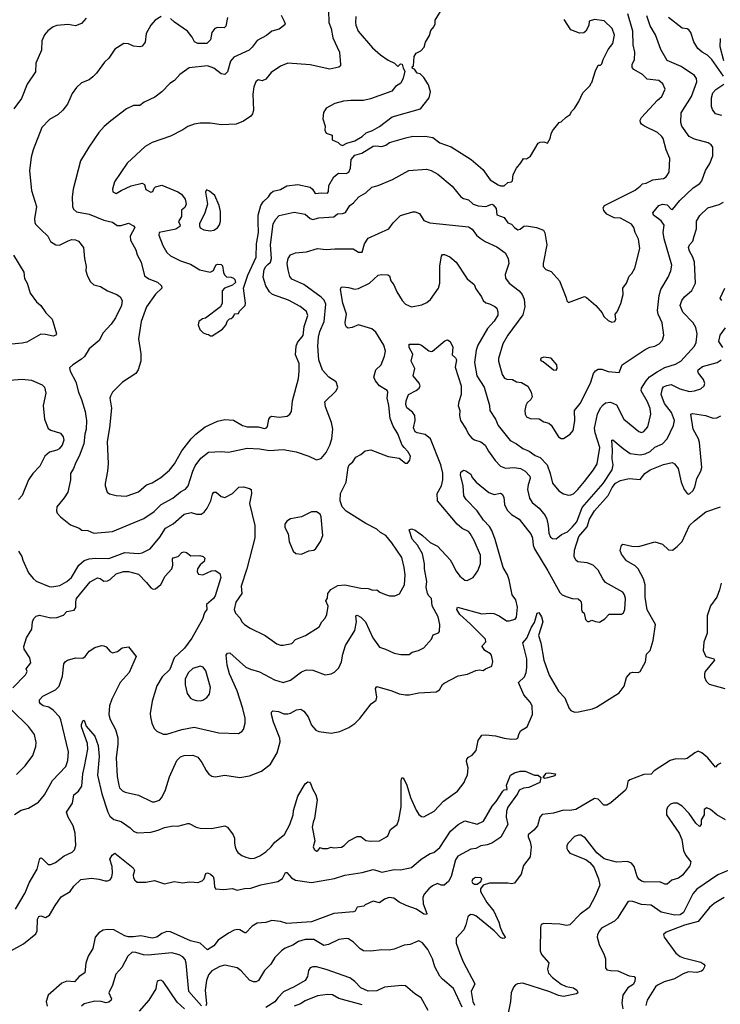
# Model space of a CAD drawing. Extents: x 1771496 to 1971148, y 471553 to 643630.
# Tile 37 of 256: x 1821364 to 1827034, y 522031 to 529998. Entities that reach past the tile are written whole.
import ezdxf

# ---------------------------------------------------------------- set-up
doc = ezdxf.new("R2010")
doc.units = 0

msp = doc.modelspace()

# ---------------------------------------------------------------- linework, layer by layer
at = {"layer": '0CON10XD'}
for points in [[(1821901.2, 530008.8), (1821864, 529966), (1821815, 529947.5), (1821755, 529957.3), (1821665, 529951.4), (1821635, 529940.8), (1821591.7, 529908.3), (1821565.8, 529875), (1821543.2, 529826.8), (1821539.7, 529750.3), (1821495.8, 529645), (1821492.5, 529575), (1821425.7, 529475), (1821379.6, 529360.4), (1821316.5, 529275)], [(1822507.7, 530022.3), (1822460, 529995), (1822425, 529953.3), (1822388.6, 529885), (1822378.9, 529815), (1822355, 529782.5), (1822337, 529777), (1822285, 529784.3), (1822245, 529801.2), (1822206.4, 529803.6), (1822135, 529758.8), (1822086.2, 529685), (1822051.2, 529655), (1821985.6, 529564.4), (1821956.7, 529535), (1821925, 529511.2), (1821865, 529486.2), (1821825, 529450), (1821788.8, 529401.2), (1821751.2, 529315), (1821713.8, 529265), (1821675, 529231.2), (1821605, 529188.8), (1821542, 529125), (1821472, 528945), (1821458, 528885), (1821444, 528775), (1821458.8, 528615), (1821499.2, 528485), (1821484.3, 528385), (1821485.8, 528355.8), (1821492.1, 528342.1), (1821535, 528300), (1821592.5, 528245), (1821613.9, 528203.9), (1821656.6, 528176.6), (1821686.4, 528173.6), (1821755, 528209.4), (1821785, 528218.6), (1821815, 528217.5), (1821841.2, 528205), (1821881.2, 528155), (1821888.8, 528065), (1821901.7, 528001.7), (1821900, 527965), (1821912.3, 527922.3), (1821936.2, 527876.2), (1821965, 527853.3), (1822017.7, 527837.7), (1822074.1, 527804.1), (1822150, 527775), (1822176.7, 527755), (1822192, 527725), (1822188.6, 527685), (1822140.6, 527585), (1822105.3, 527534.7), (1822039.2, 527465), (1822006.8, 527403.2), (1821926.2, 527335), (1821887.9, 527272.1), (1821865, 527250), (1821794.2, 527205.8), (1821768.3, 527181.7), (1821772, 527155), (1821817.6, 527067.6), (1821838.6, 526985), (1821864.3, 526925), (1821895, 526827.5), (1821905.5, 526755), (1821902.5, 526685), (1821891.5, 526645), (1821882.7, 526565), (1821845.3, 526464.7), (1821817.1, 526415), (1821799.2, 526365), (1821774.2, 526325), (1821774.1, 526274.1), (1821754.4, 526175), (1821725, 526128), (1821665.7, 526055), (1821661.4, 526025), (1821668, 526005), (1821695, 525974), (1821775, 525910), (1821844.3, 525884.3), (1821867.7, 525867.7), (1821915, 525863.8), (1821965, 525842.5), (1822115, 525855.7), (1822368.8, 525961.2), (1822451.7, 526018.3), (1822510, 526075), (1822603.1, 526126.9), (1822665, 526178.1), (1822705, 526199.2), (1822726.4, 526225), (1822764.6, 526345), (1822785, 526387.1), (1822830.2, 526449.8), (1822891.7, 526498.3), (1822994.3, 526504.3), (1823055, 526497.1), (1823205, 526531.4), (1823305, 526524.3), (1823385, 526511.1), (1823495, 526519.5), (1823601.3, 526501.3), (1823705, 526465.6), (1823765, 526436.2), (1823805, 526446.2), (1823844.6, 526495.4), (1823874.4, 526555.6), (1823890, 526605), (1823898.1, 526685), (1823888.3, 526738.3), (1823838, 526865), (1823833.3, 526905), (1823925.9, 526994.1), (1823938, 527025), (1823926.4, 527066.4), (1823865.5, 527105.5), (1823815, 527161.2), (1823785.5, 527245), (1823776.4, 527356.4), (1823780.8, 527429.2), (1823792.7, 527475), (1823828.2, 527555), (1823840.9, 527695), (1823829.3, 527729.3), (1823805, 527753.1), (1823664.2, 527855), (1823565, 527898), (1823550, 527920), (1823535.6, 527974.4), (1823529.5, 528025), (1823537.5, 528065), (1823556.7, 528095), (1823595, 528110), (1823685, 528118.1), (1823775, 528145.6), (1823845, 528136.9), (1823915, 528144.3), (1824062.7, 528142.7), (1824105, 528116.2), (1824135, 528116.7), (1824155.7, 528185), (1824185, 528229.2), (1824350, 528305), (1824385.7, 528354.3), (1824445, 528413.8), (1824545, 528442), (1824565, 528442), (1824599.1, 528429.1), (1824635, 528373.3), (1824684.3, 528354.3), (1824995, 528321.4), (1825025, 528302.5), (1825060.8, 528255), (1825089.3, 528229.3), (1825132.1, 528202.1), (1825225, 528160), (1825291.7, 528111.7), (1825315.8, 528065), (1825322.5, 528025), (1825292.9, 527935), (1825296, 527905), (1825324.2, 527865), (1825405.6, 527805), (1825431.1, 527775), (1825446.2, 527736.2), (1825451.8, 527675), (1825435, 527608.8), (1825313.3, 527445), (1825273.3, 527375), (1825240, 527255), (1825239.4, 527235), (1825267.8, 527127.8), (1825287.6, 527097.6), (1825305, 527088.5), (1825352.5, 527085), (1825385, 527068.1), (1825425, 527061.9), (1825475, 527033.3), (1825504.2, 526985), (1825510, 526945), (1825499.2, 526925), (1825471.5, 526898.5), (1825459.4, 526875), (1825452.9, 526835), (1825454.3, 526805), (1825465.6, 526785.6), (1825495, 526771.4), (1825566.9, 526766.9), (1825605, 526744), (1825645, 526734.2), (1825666.3, 526716.3), (1825723.4, 526623.4), (1825745, 526608.8), (1825765, 526610), (1825820, 526645), (1825842.5, 526675), (1825857, 526753), (1825854.4, 526835), (1825898.9, 526891.1), (1825927.3, 526942.7), (1825986.4, 527065), (1826007.8, 527135), (1826025, 527157.5), (1826045, 527169.2), (1826075, 527168.9), (1826125, 527150.5), (1826215, 527142), (1826240, 527205), (1826425, 527330), (1826462.6, 527347.4), (1826505, 527357.1), (1826538, 527375), (1826566, 527405), (1826575.7, 527445), (1826562.5, 527545), (1826531.4, 527615), (1826525.6, 527645), (1826538.5, 527765), (1826553.1, 527815), (1826612.5, 527915), (1826634.3, 527965), (1826641.7, 528011.7), (1826580.4, 528225), (1826572.1, 528275), (1826578.5, 528335), (1826555, 528369.6), (1826494.4, 528415), (1826488.1, 528435), (1826536.7, 528495), (1826565, 528506.2), (1826605, 528498.8), (1826635, 528464), (1826647.6, 528462.4), (1826705.4, 528534.6), (1826815, 528638.1), (1826867, 528673), (1826884.4, 528695), (1826913.8, 528776.2), (1826948.8, 528835), (1826972.5, 528895), (1826972, 528965), (1826960, 528985), (1826935, 529000.8), (1826825, 529029.6), (1826781.2, 529051.2), (1826722.5, 529135), (1826714.4, 529165), (1826717.1, 529245), (1826799.6, 529375), (1826844.5, 529495), (1826842.2, 529522.2), (1826824, 529545), (1826717.9, 529617.9), (1826605, 529666.2), (1826552.9, 529755), (1826510.5, 529875), (1826466.6, 529946.6), (1826440, 530030)], [(1823480, 530035), (1823503.8, 529985), (1823512.5, 529965), (1823510, 529955), (1823465, 529920), (1823405, 529905.8), (1823360.7, 529869.3), (1823285, 529830), (1823245, 529774), (1823219.8, 529750.2), (1823096.1, 529693.9), (1823069.4, 529660.6), (1823045, 529576.7), (1823025, 529553.8), (1822995, 529560.6), (1822935, 529605.6), (1822885, 529624.3), (1822735, 529608), (1822660, 529555), (1822616.7, 529505), (1822578.3, 529481.7), (1822515, 529413.8), (1822458.7, 529371.3), (1822370.7, 529329.3), (1822335, 529304), (1822285, 529302), (1822227.5, 529275), (1822101.9, 529178.1), (1822047.3, 529132.7), (1822003.8, 529085), (1821923, 528967), (1821856.2, 528855), (1821797.1, 528625), (1821788.6, 528565), (1821791.1, 528485), (1821799.2, 528465), (1821823, 528443), (1821925, 528423.1), (1822045, 528374.5), (1822115, 528359.2), (1822152.6, 528332.6), (1822185, 528332.5), (1822245, 528352), (1822285, 528330), (1822296, 528315), (1822258.5, 528245), (1822259.4, 528215), (1822304, 528135), (1822315.8, 528095), (1822346.2, 528036.2), (1822374.2, 527925), (1822408.3, 527901.7), (1822478, 527875), (1822512, 527845), (1822514.2, 527825), (1822462.2, 527777.8), (1822390, 527675), (1822348.2, 527555), (1822325.7, 527415), (1822344.3, 527295), (1822345.6, 527235), (1822322.5, 527165), (1822305, 527136.2), (1822195.6, 527064.4), (1822115.8, 526985), (1822097.6, 526952.4), (1822094.4, 526935), (1822107.3, 526855), (1822090.5, 526695), (1822071.5, 526585), (1822079.4, 526405), (1822074.5, 526345.5), (1822055.8, 526245.8), (1822056.2, 526225), (1822072, 526175), (1822090.3, 526160.3), (1822145, 526147.1), (1822226.3, 526143.7), (1822325, 526177.1), (1822390.6, 526235), (1822435, 526251.3), (1822506, 526294), (1822575, 526352.9), (1822615.6, 526405), (1822675, 526509.2), (1822750.9, 526605), (1822788.5, 526645), (1822865, 526702.2), (1822965, 526748.9), (1823025, 526763.3), (1823095, 526756.7), (1823167.5, 526715), (1823205, 526704), (1823295, 526702.4), (1823345, 526690.3), (1823361.4, 526695), (1823369.6, 526705), (1823380.2, 526765), (1823392.7, 526785), (1823405, 526789.2), (1823465, 526782), (1823529.3, 526790.7), (1823550, 526805), (1823562.3, 526827.7), (1823571.4, 526915), (1823619.4, 527095), (1823626.7, 527155), (1823625.5, 527215), (1823595.4, 527285.4), (1823600.5, 527355), (1823613.3, 527385), (1823656.9, 527443.1), (1823666.2, 527515), (1823696.9, 527605), (1823686.1, 527636.1), (1823635, 527678), (1823538.3, 527728.3), (1823410, 527775), (1823385.6, 527795), (1823356.5, 527845), (1823334.5, 527915), (1823341.5, 527975), (1823355, 528001.1), (1823372.6, 528017.4), (1823393, 528037), (1823402.9, 528065), (1823392.5, 528175), (1823414.5, 528345), (1823435.5, 528384.5), (1823465, 528414.2), (1823585, 528440.8), (1823675, 528424.4), (1823715, 528388.1), (1823735, 528380.6), (1823785, 528394.2), (1823905, 528401.2), (1823935, 528427.5), (1823975, 528428.1), (1824001.3, 528438.7), (1824035, 528493.8), (1824066.2, 528515), (1824108.8, 528565), (1824164.5, 528595.5), (1824215, 528642.9), (1824264.5, 528655.5), (1824380, 528705), (1824513.7, 528776.3), (1824657, 528787)], [(1823863.2, 530073.2), (1823865.9, 529974.1), (1823885.6, 529925), (1823899.4, 529849.4), (1823951.1, 529735), (1823961.4, 529635), (1823960, 529625), (1823945.5, 529614.5), (1823875, 529597.3), (1823715, 529633.1), (1823535, 529646), (1823475, 529622), (1823400.3, 529569.7), (1823355, 529516), (1823325, 529503.3), (1823295, 529510), (1823274.1, 529495.9), (1823260, 529455), (1823250.8, 529395), (1823255.8, 529265), (1823249.2, 529235), (1823235, 529216.2), (1823175, 529177.5), (1823115, 529152.5), (1822995.9, 529145.9), (1822905, 529161.2), (1822825, 529161.2), (1822775, 529152), (1822725, 529134.2), (1822685, 529107.5), (1822583.6, 529056.4), (1822435, 529002.9), (1822378.7, 528971.3), (1822235, 528836), (1822130, 528685), (1822114.2, 528625), (1822118.8, 528605), (1822145, 528590.8), (1822184, 528616), (1822265, 528654.6), (1822355, 528674.7), (1822372.9, 528665), (1822385, 528624.3), (1822425, 528602.9), (1822442, 528608), (1822452.9, 528635), (1822464, 528645), (1822515, 528658.5), (1822645, 528605.6), (1822674.6, 528584.6), (1822702.9, 528545), (1822712.5, 528505), (1822701.4, 528478.6), (1822673.8, 528456.2), (1822673.1, 528405), (1822650, 528365), (1822662.2, 528335), (1822660.6, 528325), (1822627.3, 528302.7), (1822493.8, 528275), (1822490.8, 528255), (1822521.4, 528171.4), (1822553.6, 528113.6), (1822585, 528087.5), (1822665, 528045.8), (1822745, 528020.8), (1822822.4, 527972.4), (1822906.1, 527953.9), (1822932.7, 527967.3), (1822944.3, 527995), (1822954.3, 528015), (1822965, 528020.8), (1822995, 528016.7), (1823006.2, 528005), (1823012.9, 527952.9), (1823021.9, 527931.9), (1823037.8, 527917.8), (1823075, 527915.6), (1823095, 527907.1), (1823106.2, 527895), (1823109.3, 527870.7), (1823085, 527850), (1823022.5, 527825), (1823003.3, 527805), (1823002.5, 527705), (1822990, 527675), (1822868.3, 527581.7), (1822844.1, 527575.9), (1822812.5, 527555), (1822808.3, 527528.3), (1822821.7, 527491.7), (1822850, 527465), (1822875, 527452.5), (1822891.7, 527451.7), (1822908.3, 527438.3), (1822921.7, 527438.3), (1823005, 527492.5), (1823032.5, 527525), (1823045, 527560), (1823061.7, 527578.3), (1823075, 527580), (1823088.3, 527591.7), (1823100, 527605), (1823101.7, 527618.3), (1823135, 527620), (1823141.7, 527638.3), (1823187.5, 527685), (1823192.5, 527705), (1823176.2, 527825), (1823209.5, 527930.5), (1823278.5, 528075), (1823279.6, 528185), (1823295.3, 528274.7), (1823292.9, 528362.9), (1823292.9, 528415), (1823315, 528494.6), (1823335, 528524.2), (1823377.7, 528565), (1823396.2, 528595), (1823415, 528609.3), (1823475, 528622.8), (1823525, 528653.6), (1823614.8, 528664.8), (1823715, 528642.5), (1823734, 528625), (1823755, 528591.4), (1823805, 528597.5), (1823855, 528593.3), (1823863.6, 528606.4), (1823866.6, 528655), (1823905, 528725.9), (1823945.3, 528754.7), (1824006, 528754), (1824026.5, 528765), (1824040.4, 528795), (1824046.7, 528865), (1824075, 528900.5), (1824132.9, 528917.1), (1824225, 528972.9), (1824245, 528976.9), (1824295, 528971.1), (1824327.6, 528982.4), (1824356.7, 529005), (1824489.6, 529040.4)], [(1823046.2, 530015), (1823033.3, 529945), (1823019.2, 529930.8), (1822966.1, 529933.9), (1822943.3, 529925), (1822918.8, 529895), (1822907.5, 529835), (1822877.5, 529805), (1822805, 529804.5), (1822778.4, 529818.4), (1822759.1, 529855), (1822720.9, 529905), (1822617.3, 529977.3), (1822585, 530007.5)], [(1824085.5, 530024.5), (1824080.9, 529975), (1824083, 529953), (1824102.9, 529905), (1824219.1, 529769.1), (1824285, 529712), (1824345, 529670), (1824396.1, 529646.1), (1824425, 529617.5), (1824445, 529640), (1824458.3, 529638.3), (1824467.5, 529605), (1824481.7, 529581.7), (1824467.5, 529525), (1824447.5, 529485), (1824404.1, 529455.9), (1824375, 529420), (1824203.8, 529356.2), (1824145, 529344), (1824043.9, 529343.9), (1823985, 529338), (1823915, 529318.8), (1823845, 529282.5), (1823823.6, 529246.4), (1823817.5, 529195), (1823836.4, 529136.4), (1823833.3, 529105), (1823845, 529080), (1823893, 529063), (1823892.5, 529025), (1823940, 529005), (1823957, 528987), (1823975, 528980), (1824010.5, 528999.5), (1824075, 529018), (1824135, 529052.2), (1824168.8, 529081.2), (1824219.1, 529100.9), (1824275, 529134.5), (1824379.1, 529210.9), (1824607.5, 529275), (1824677.5, 529365), (1824687.5, 529415), (1824671.7, 529471.7), (1824635, 529530), (1824605, 529560), (1824580, 529565), (1824558.3, 529598.3), (1824541.7, 529601.7), (1824540, 529615), (1824550, 529625), (1824555, 529700), (1824573.6, 529726.4), (1824610, 529745), (1824636.1, 529773.9), (1824647.5, 529815), (1824681.7, 529868.3), (1824690.7, 529909.3), (1824715, 529940), (1824727.5, 529965), (1824727.5, 529995), (1824770, 530065)], [(1824657, 528787), (1824695, 528777.1), (1824748.3, 528748.3), (1824865, 528650), (1824933.6, 528563.6), (1824955, 528550), (1824995, 528539.1), (1825034.1, 528504.1), (1825075, 528490.4), (1825135, 528487.3), (1825184.2, 528504.2), (1825195, 528500), (1825220.8, 528470.8), (1825225, 528419.4), (1825285, 528397.8), (1825314.2, 528355), (1825345, 528342.9), (1825367, 528317), (1825395, 528296.9), (1825415, 528302.2), (1825445, 528325.6), (1825465, 528328.9), (1825546.1, 528316.1), (1825602, 528295), (1825612.5, 528272.5), (1825629.1, 528175), (1825599.2, 528025), (1825601.2, 528001.2), (1825622.5, 527975), (1825665, 527960), (1825731.2, 527885), (1825785.9, 527745.9), (1825791.7, 527721.7), (1825805, 527710), (1825935, 527756.7), (1825950.7, 527750.7), (1826026.7, 527685), (1826077.5, 527625), (1826092.5, 527595), (1826125, 527562.5), (1826155, 527550), (1826180, 527555), (1826187.5, 527575), (1826182.5, 527615), (1826198.8, 527635), (1826228.8, 527701.2), (1826248.8, 527775), (1826244, 527825), (1826273.3, 527865), (1826295, 527922.5), (1826316.7, 527945), (1826341.7, 527988.3), (1826382.5, 528145), (1826372.1, 528222.1), (1826345.8, 528275), (1826334.2, 528315), (1826315, 528344), (1826225, 528390.5), (1826175, 528395.6), (1826116.2, 528425), (1826091.2, 528455), (1826086.7, 528475), (1826097.5, 528495), (1826345, 528617.1), (1826385, 528650.5), (1826405, 528670), (1826435, 528674.9), (1826487.7, 528702.3), (1826575, 528712.3), (1826595.8, 528725), (1826620, 528765), (1826626, 528875), (1826595.8, 528945), (1826571.4, 529035), (1826561.5, 529051.5), (1826526.2, 529085), (1826420.8, 529135), (1826395, 529152.5), (1826387.1, 529165), (1826385.7, 529185), (1826395.8, 529205), (1826524.7, 529345.3), (1826560, 529375), (1826587.1, 529435), (1826567.6, 529477.6), (1826535, 529504.3), (1826440.8, 529515), (1826403.8, 529553.8), (1826335, 529594.5), (1826320.9, 529610.9), (1826319.5, 529635), (1826339.1, 529675), (1826342.2, 529735), (1826329.5, 529795), (1826325.9, 529905.9), (1826285.4, 530045)], [(1827060.7, 529540.7), (1826964.8, 529674.8), (1826930.5, 529710.5), (1826885.8, 529735), (1826852.5, 529765), (1826818.7, 529818.7), (1826795.6, 529895), (1826779.2, 529915), (1826765, 529924.3), (1826725, 529929.2), (1826615.7, 530015)], [(1824489.6, 529040.4), (1824545, 529055.5), (1824585, 529051.5), (1824646.3, 529056.3), (1824708, 529045), (1824765, 529002.2), (1824855, 528968.6), (1825016.5, 528866.5), (1825112.5, 528785), (1825171.7, 528701.7), (1825235, 528662), (1825255, 528654), (1825285, 528653.8), (1825315, 528680), (1825343.6, 528686.4), (1825352.5, 528695), (1825357.5, 528745), (1825383.9, 528796.1), (1825420.7, 528839.3), (1825440, 528875), (1825465, 528872.5), (1825496.4, 528893.6), (1825560.7, 528999.3), (1825575, 529007.5), (1825605, 529010), (1825635, 528997.5), (1825656.2, 529035), (1825663.8, 529075), (1825675, 529097.5), (1825730, 529165), (1825745, 529170), (1825785, 529210), (1825819.3, 529230.7), (1825830, 529255), (1825855, 529280), (1825890, 529335), (1825922.5, 529405), (1825980, 529465), (1825985, 529480), (1825995, 529490), (1826023.3, 529585), (1826045, 529630), (1826065, 529630), (1826075, 529640), (1826086.2, 529675), (1826126.7, 529755), (1826163.8, 529805), (1826177.7, 529872.3), (1826159.2, 529925), (1826095, 529987.5), (1826015, 530000), (1825973.3, 529985), (1825970.7, 529949.3), (1825944.5, 529905), (1825928.8, 529891.2), (1825895, 529888.8), (1825823.3, 529915), (1825769.8, 529999.8)], [(1827062.3, 529665), (1827032.7, 529777.3), (1827034, 529845)], [(1827045, 529222.5), (1826995.8, 529235.8), (1826971.3, 529271.3), (1826963.5, 529295), (1826962.7, 529365), (1826972.7, 529405), (1826996.9, 529433.1), (1827061.1, 529475)], [(1822905, 528288), (1822935, 528293.8), (1822965.9, 528314.1), (1822981.7, 528338.3), (1822988.3, 528368.3), (1822988.8, 528445), (1822978.8, 528495), (1822942.5, 528575), (1822900.7, 528610.7), (1822875, 528620), (1822867.5, 528602.5), (1822884.6, 528505), (1822863.2, 528435), (1822820, 528345), (1822818.3, 528328.3), (1822825, 528313.8), (1822855, 528296.2), (1822905, 528288)], [(1824025, 527830), (1824075, 527816.7), (1824105, 527821.9), (1824195, 527867.1), (1824265, 527929.2), (1824295.9, 527935.9), (1824343, 527933), (1824357.5, 527925), (1824366.2, 527885), (1824391.2, 527851.2), (1824415.7, 527795.7), (1824460, 527725), (1824485.8, 527695.8), (1824535, 527673.8), (1824618.3, 527691.7), (1824659.7, 527710.3), (1824687.2, 527732.8), (1824754.5, 527825.5), (1824764.4, 527865), (1824763, 528007), (1824777.5, 528085), (1824785, 528097.5), (1824803, 528097), (1824845, 528080), (1824895, 528035.8), (1824985, 527901.2), (1825041.2, 527855), (1825055, 527820), (1825102.5, 527755), (1825115.8, 527725), (1825135, 527707.5), (1825165, 527698.1), (1825207.9, 527677.9), (1825224, 527664), (1825233.8, 527635), (1825232.6, 527607.4), (1825205, 527558.5), (1825149.8, 527500.2), (1825070.4, 527365), (1825058.2, 527325), (1825044.5, 527225), (1825064.4, 527115), (1825123.9, 527023.9), (1825165.7, 526875), (1825169.2, 526835), (1825214.3, 526765), (1825235.7, 526715), (1825333.1, 526593.1), (1825385.3, 526565.3), (1825435, 526529.4), (1825486.2, 526506.2), (1825535, 526470.6), (1825575, 526454.2), (1825632.9, 526395), (1825657.8, 526325), (1825677, 526247), (1825726.6, 526186.6), (1825765, 526160), (1825805, 526151.2), (1825825, 526152), (1825845, 526162.5), (1825880.8, 526195), (1825935, 526260.6), (1826008.5, 526355), (1826038.5, 526405), (1826060, 526535), (1826021.4, 526655), (1826016.6, 526693.4), (1826040.4, 526805), (1826065, 526855.8), (1826085, 526881.4), (1826105, 526898.6), (1826145, 526903.1), (1826195, 526880.8), (1826254.2, 526764.2), (1826373.8, 526665), (1826395, 526658.6), (1826415, 526665.8), (1826447.6, 526702.4), (1826470.6, 526805), (1826465, 526852.5), (1826445, 526905.8), (1826393.3, 526995), (1826396.9, 527015), (1826433.5, 527076.5), (1826460.9, 527109.1), (1826521.8, 527148.2), (1826586.1, 527183.9), (1826670.4, 527209.6), (1826715, 527235.6), (1826824.3, 527355), (1826839.4, 527385), (1826846.9, 527455), (1826836.6, 527506.6), (1826815.4, 527545.4), (1826730.4, 527630.4), (1826710, 527685), (1826723.5, 527726.5), (1826745, 527755.7), (1826803.4, 527806.6), (1826833.1, 527865), (1826824.5, 528035), (1826811.5, 528075), (1826784.2, 528125.8), (1826777.5, 528155), (1826784, 528175), (1826812.5, 528205), (1826822.9, 528245), (1826841.4, 528305), (1826842.1, 528367.9), (1826867.1, 528412.9), (1826932, 528475), (1827025, 528501.9), (1827059.2, 528520.8)], [(1821315, 528092), (1821396.9, 527955), (1821403.2, 527903.2), (1821423.8, 527865), (1821448.8, 527785), (1821501.2, 527715), (1821535.7, 527685), (1821575.7, 527625.7), (1821625.8, 527575), (1821662.5, 527455), (1821656.1, 527443.9), (1821635, 527436.2), (1821571.7, 527451.7), (1821535, 527452.2), (1821420.6, 527389.4), (1821385, 527380), (1821298.3, 527371.7)], [(1821355, 525697.5), (1821382.5, 525655), (1821388.8, 525625), (1821435, 525523.3), (1821473.3, 525475), (1821497.5, 525455), (1821602.3, 525412.3), (1821625, 525410), (1821689.7, 525420.3), (1821745, 525451.9), (1821784.2, 525485), (1821841.5, 525585), (1821885, 525622.5), (1821925, 525634.5), (1821975, 525639.5), (1822085, 525638.2), (1822215, 525685.4), (1822325, 525678.5), (1822356.2, 525683.8), (1822420, 525715), (1822498.4, 525811.6), (1822545, 525882.2), (1822605, 525917.3), (1822693.7, 525996.3), (1822751.1, 526011.1), (1822795, 525995.8), (1822833, 525997), (1822856.6, 526013.4), (1822880, 526045), (1822911.4, 526105), (1822925, 526157.5), (1822936.1, 526173.9), (1822955, 526173.8), (1822995, 526138.8), (1823025, 526131.2), (1823085, 526164.4), (1823136.2, 526215), (1823175, 526218.7), (1823223.3, 526205), (1823238, 526195), (1823240, 526165), (1823223, 526083), (1823266.5, 525905), (1823268.2, 525805), (1823201.5, 525555), (1823155.5, 525415), (1823160.8, 525355), (1823112.1, 525285), (1823099.4, 525225), (1823110.5, 525195), (1823147.8, 525155), (1823160.8, 525125), (1823184.6, 525104.6), (1823228.8, 525075), (1823351.2, 525015), (1823445, 524948), (1823475, 524936), (1823495, 524935.8), (1823565, 524950), (1823595, 524983.3), (1823676.1, 525013.9), (1823786.7, 525085), (1823808.8, 525125), (1823835.5, 525154.5), (1823849.2, 525185), (1823861.2, 525251.2), (1823842.5, 525295), (1823853.6, 525316.4), (1823856.7, 525355), (1823881.9, 525388.1), (1823939.8, 525420.2), (1823995, 525426.1), (1824125, 525397.5), (1824185, 525395.7), (1824222.1, 525382.1), (1824255, 525383.8), (1824277.5, 525365), (1824315, 525348.8), (1824356.4, 525336.4), (1824400, 525335), (1824437.7, 525352.3), (1824478.8, 525425), (1824482.9, 525505), (1824474.2, 525565.8), (1824455.7, 525645), (1824375.3, 525765.3), (1824325.7, 525825), (1824285, 525849.4), (1824255, 525876.5), (1824165, 525921.4), (1824005, 526021.5), (1823972.7, 526055), (1823957.3, 526105), (1823961.1, 526165), (1824005.7, 526255), (1824021.9, 526375), (1824030.8, 526395), (1824060.3, 526419.7), (1824085, 526459.2), (1824125, 526478.8), (1824160.5, 526509.5), (1824205, 526516), (1824346.4, 526463.6), (1824435, 526450), (1824485, 526410), (1824501.7, 526408.3), (1824522.5, 526435), (1824526.7, 526465), (1824506.2, 526505), (1824474.2, 526535), (1824459.4, 526555), (1824425, 526646.2), (1824387.6, 526707.6), (1824361.1, 526771.1), (1824351.5, 526875), (1824337.3, 526935), (1824344.2, 526985), (1824337.1, 526997.1), (1824276.1, 527036.1), (1824243.8, 527075), (1824231.2, 527105), (1824246.7, 527165), (1824288.8, 527205), (1824316.5, 527275), (1824325.6, 527315), (1824310, 527365), (1824245, 527468.8), (1824215, 527496.7), (1824105, 527527.5), (1824055, 527507.5), (1824023, 527503), (1824008.6, 527508.6), (1824000, 527525), (1823997.7, 527547.7), (1824008, 527615), (1823978.5, 527705), (1823960, 527815), (1823965, 527832.5), (1823975, 527836.7), (1824025, 527830)], [(1827046.1, 527726.1), (1827033.3, 527745), (1827070, 527825)], [(1827053.5, 527345), (1827021.9, 527395), (1827031.5, 527445), (1827076.7, 527503.3)], [(1823305, 524721.9), (1823425, 524657.1), (1823495, 524635.7), (1823555, 524653.3), (1823645, 524721.5), (1823685, 524736.9), (1823735, 524734.4), (1823835, 524698), (1823885, 524706), (1823911.2, 524718.8), (1823945.4, 524754.6), (1823968.7, 524801.3), (1823977.8, 524865), (1823999.5, 524935), (1824076.8, 525055), (1824090, 525125), (1824084.3, 525175), (1824095, 525180), (1824125, 525162.9), (1824163.3, 525125), (1824222.2, 524995), (1824275, 524920.8), (1824325, 524905.6), (1824395, 524870.8), (1824448.8, 524861.2), (1824515, 524862), (1824539.7, 524880.3), (1824592.5, 524895), (1824635, 524916), (1824696.2, 524985), (1824708.8, 525021.2), (1824754.2, 525035.8), (1824761.7, 525048.3), (1824762.9, 525105), (1824750.6, 525165), (1824701.5, 525255), (1824695.7, 525315), (1824674.3, 525335), (1824663.5, 525355), (1824654.2, 525405), (1824657.7, 525452.3), (1824640.5, 525555), (1824641.1, 525595), (1824623.1, 525675), (1824583.8, 525745), (1824540.6, 525795), (1824515, 525870), (1824535, 525878.8), (1824565, 525866), (1824624.6, 525824.6), (1824685, 525768), (1824745, 525738), (1824846.6, 525626.6), (1824857.3, 525607.3), (1824895, 525535.5), (1824925, 525496.4), (1824965, 525463.1), (1824985, 525460), (1825034.4, 525485.6), (1825071.3, 525538.7), (1825094.4, 525595), (1825092.2, 525665), (1825042.8, 525785), (1825010.6, 525840.6), (1824995, 525856.2), (1824945, 525880), (1824905.4, 525915), (1824744.7, 526104.7), (1824743.3, 526165), (1824777.8, 526225), (1824788.5, 526275), (1824788.8, 526328.8), (1824772.5, 526395), (1824687.2, 526607.2), (1824645, 526642.1), (1824580, 526655), (1824565, 526663.1), (1824550, 526695), (1824564.6, 526755), (1824560.5, 526795), (1824543.1, 526823.1), (1824497.9, 526857.9), (1824490, 526885), (1824491.4, 526915), (1824510.8, 526965), (1824572.9, 526997.1), (1824596.7, 527015), (1824606, 527035), (1824596.8, 527056.8), (1824548.1, 527115), (1824562, 527175), (1824532, 527235), (1824545, 527290), (1824515.8, 527345), (1824515, 527372.5), (1824595, 527372.5), (1824615, 527363.8), (1824675, 527318), (1824695, 527312), (1824705.6, 527314.4), (1824805, 527400), (1824825, 527406.2), (1824847.5, 527395), (1824868.3, 527348.3), (1824864.4, 527285), (1824891.1, 527261.1), (1824898.2, 527245), (1824888.1, 527185), (1824936, 527034), (1824937.7, 526965), (1824917.5, 526905), (1824913.6, 526875), (1824924.5, 526835), (1824921.8, 526795), (1824932.2, 526755), (1824977.5, 526685), (1824995.8, 526645), (1825022.3, 526612.3), (1825045, 526598.1), (1825095, 526581.9), (1825132.2, 526555), (1825157.3, 526507.3), (1825210.9, 526430.9), (1825255, 526385.6), (1825295, 526370), (1825364.6, 526375.4), (1825416, 526365), (1825453.7, 526343.7), (1825493.6, 526305), (1825495.9, 526285), (1825478.9, 526235), (1825473.8, 526195), (1825489.2, 526125), (1825509.9, 526089.9), (1825568.9, 526045), (1825616.2, 525985), (1825630.2, 525955), (1825641.6, 525905), (1825645, 525843.3), (1825660.6, 525810.6), (1825675, 525800), (1825705, 525798.1), (1825748.8, 525831.2), (1825795.8, 525855), (1825835, 525891.7), (1825872.6, 525935), (1825915, 526051.6), (1826085, 526246), (1826158.7, 526355), (1826167.9, 526395), (1826158.4, 526445), (1826161, 526515), (1826155, 526596), (1826165, 526596.9), (1826246.9, 526526.9), (1826305, 526488.8), (1826385, 526477), (1826425, 526483.8), (1826465, 526503.7), (1826505, 526540.2), (1826565, 526567), (1826603.6, 526605), (1826655.2, 526714.8), (1826662.2, 526755), (1826638.7, 526818.7), (1826581.9, 526891.9), (1826555.4, 526965), (1826566.1, 527013.9), (1826574.1, 527025.9), (1826601.2, 527038.8), (1826635.4, 527044.6), (1826705, 527009.5), (1826785, 526988.9), (1826826.1, 526993.9), (1826875, 527010), (1826904, 527035), (1826908.1, 527055), (1826898.1, 527085), (1826858.3, 527138.3), (1826852.5, 527155), (1826855.6, 527165), (1826888.6, 527191.4), (1827008, 527225), (1827041.9, 527245)], [(1825705, 527162.5), (1825713.3, 527175), (1825710, 527205), (1825665, 527260), (1825605, 527267.5), (1825580.7, 527259.3), (1825577.5, 527245), (1825585, 527237.5), (1825601.2, 527231.2), (1825685, 527163.8), (1825705, 527162.5)], [(1821285, 527081.5), (1821385, 527089.5), (1821460.7, 527080.7), (1821545, 527044.4), (1821565.6, 527025), (1821575.5, 526975), (1821554.2, 526875), (1821565.8, 526765), (1821595, 526691.2), (1821615, 526677.5), (1821695, 526652.5), (1821715, 526623.8), (1821720, 526595), (1821708.5, 526555), (1821684.6, 526525.4), (1821665, 526513.5), (1821605, 526498.1), (1821567.1, 526465), (1821526, 526384), (1821469.2, 526325), (1821435.6, 526274.4), (1821385, 526146.7), (1821355, 526116)], [(1821323, 523567), (1821375, 523602.5), (1821435, 523617.1), (1821515, 523665.7), (1821564.4, 523725), (1821628.8, 523841.2), (1821737.8, 523955), (1821752.5, 524005), (1821757.9, 524075), (1821698.3, 524331.7), (1821685.9, 524355.9), (1821635, 524411.9), (1821598.8, 524435), (1821555, 524445.6), (1821531.1, 524461.1), (1821523.3, 524475), (1821525.6, 524495), (1821552, 524525), (1821655, 524574.4), (1821684.3, 524605), (1821710, 524685), (1821720, 524785), (1821734.2, 524805), (1821750, 524815), (1821815, 524834), (1821875, 524831.2), (1821893.8, 524845), (1821925, 524888), (1821972.1, 524917.9), (1822025, 524932.9), (1822045, 524932.2), (1822063.2, 524923.2), (1822095, 524886), (1822115, 524875.8), (1822155, 524885.6), (1822192.5, 524915), (1822245, 524922.9), (1822306.2, 524845), (1822250.5, 524715), (1822176.1, 524633.9), (1822109.6, 524500.4), (1822090, 524445), (1822084.4, 524375), (1822097.1, 524335), (1822139.5, 524255), (1822157.8, 524187.8), (1822158.5, 524135), (1822144.5, 524025), (1822152.2, 523875), (1822165, 523803.3), (1822173, 523783), (1822195, 523757.1), (1822217.2, 523747.2), (1822325, 523723.1), (1822435, 523668), (1822455, 523668), (1822495, 523683.8), (1822514.4, 523705.6), (1822545, 523766.7), (1822577.2, 523872.8), (1822634.5, 524005), (1822665, 524033.3), (1822695, 524044.5), (1822765, 524045.6), (1822805, 524030), (1822837.8, 523987.8), (1822872.1, 523922.1), (1822895, 523893.8), (1822918.3, 523878.3), (1822945, 523871.2), (1823025, 523885.8), (1823145, 523867.1), (1823225, 523880), (1823321.3, 523918.7), (1823394.2, 523975), (1823448.9, 524065), (1823473.1, 524155), (1823470, 524185), (1823418.2, 524315), (1823401.4, 524375), (1823400.8, 524395), (1823413.3, 524406.7), (1823458.9, 524398.9), (1823501.3, 524381.3), (1823535, 524381.4), (1823555, 524385.8), (1823605, 524412.9), (1823639.5, 524419.5), (1823662.2, 524402.2), (1823697.5, 524357.5), (1823725, 524290), (1823759.7, 524249.7), (1823785, 524239.2), (1823885, 524226), (1823955, 524237.5), (1824028.8, 524271.2), (1824075, 524303.8), (1824115.7, 524344.3), (1824208.3, 524461.7), (1824248.3, 524491.7), (1824254, 524515), (1824244.3, 524585), (1824255, 524603.3), (1824375, 524568.6), (1824435, 524544.3), (1824485, 524534.2), (1824515, 524534.2), (1824595, 524550), (1824735, 524559.2), (1824761.2, 524575), (1824785, 524617.5), (1824799.3, 524630.7), (1824912.3, 524687.7), (1824987.3, 524702.7), (1825055, 524731.2), (1825085, 524737.5), (1825115, 524732.5), (1825133.3, 524746.7), (1825185, 524767.5), (1825192, 524805), (1825181.9, 524855), (1825175, 524866.5), (1825127.1, 524895), (1825107.5, 524925), (1825110, 524935), (1825136.9, 524963.1), (1825132.9, 524985), (1825008.5, 525108.5), (1824924.6, 525185), (1824902.2, 525225), (1824906.1, 525243.9), (1825105, 525189.2), (1825175, 525195.5), (1825202, 525192), (1825243.7, 525173.7), (1825303.3, 525135), (1825325, 525132.5), (1825372.7, 525147.3), (1825385, 525163.3), (1825391.9, 525245), (1825379.5, 525305), (1825348.9, 525345), (1825324.6, 525465), (1825310.9, 525505), (1825275.9, 525565.9), (1825213.1, 525793.1), (1825184.2, 525865), (1825165, 525898), (1825118.3, 525948.3), (1825065, 526024), (1824976.2, 526115), (1824959.4, 526145), (1824952.5, 526225), (1824930, 526315), (1824935, 526337.5), (1824955, 526352.5), (1824975, 526347.5), (1825015, 526321.2), (1825024.6, 526294.6), (1825058.6, 526255), (1825161.7, 526171.7), (1825205, 526154.6), (1825255, 526165.5), (1825269.3, 526159.3), (1825281.1, 526135), (1825287.8, 526075), (1825309.2, 526029.2), (1825344.3, 525995), (1825405.6, 525955), (1825503.3, 525833.3), (1825515, 525803.3), (1825519.5, 525745), (1825528.9, 525715), (1825638.6, 525538.6), (1825735, 525362.5), (1825755, 525344.2), (1825785, 525330.8), (1825835, 525315.7), (1825882.3, 525312.3), (1825903.9, 525293.9), (1825911.2, 525265), (1825910, 525225), (1825915, 525210), (1825932.5, 525195), (1825943.6, 525143.6), (1825958.3, 525128.3), (1825971.7, 525128.3), (1825995, 525140), (1826025, 525127.5), (1826057, 525123), (1826099.3, 525150.7), (1826135, 525186.7), (1826235, 525188.8), (1826250.5, 525199.5), (1826262, 525225), (1826266.9, 525315), (1826258.6, 525345), (1826244.5, 525364.5), (1826104.7, 525444.7), (1826082.6, 525472.6), (1826044.6, 525545), (1826005, 525583.1), (1825955, 525601.8), (1825881.2, 525611.2), (1825863.3, 525625), (1825851.2, 525655), (1825853.3, 525706.7), (1825888.1, 525815), (1825955.3, 525894.7), (1825975.5, 525955), (1826014.5, 526025), (1826125, 526147.5), (1826158.1, 526211.9), (1826185, 526247.3), (1826225, 526270), (1826295.9, 526284.1), (1826385, 526276.7), (1826422, 526325), (1826466.2, 526355), (1826575, 526398.1), (1826643.9, 526413.9), (1826663.3, 526405), (1826693.8, 526365), (1826715.8, 526255), (1826740.8, 526195), (1826765, 526163.3), (1826775, 526158.8), (1826787.3, 526162.7), (1826810.8, 526185), (1826828.9, 526215), (1826844.3, 526285), (1826875.8, 526345), (1826883.1, 526375), (1826866.6, 526576.6), (1826857.8, 526605), (1826814.5, 526685), (1826794.3, 526805), (1826808.3, 526811.7), (1826915, 526794.5), (1826975, 526773.3), (1827004.4, 526775.6), (1827038.5, 526791.5)], [(1824571.8, 523601.8), (1824595, 523565.8), (1824615, 523550.8), (1824635, 523546.7), (1824718, 523595), (1824794.2, 523675.8), (1824906.2, 523755), (1824962, 523825), (1824970.8, 523855), (1824988.6, 523885), (1824993.1, 523945), (1824980.4, 523995), (1824982.1, 524015), (1824995, 524030.6), (1825025, 524045.8), (1825059.2, 524085), (1825075, 524166.7), (1825105, 524208.8), (1825135, 524212), (1825215, 524202.5), (1825285, 524183.8), (1825345, 524176), (1825385, 524178.8), (1825396, 524185), (1825402.5, 524215), (1825417.4, 524242.6), (1825471.1, 524275), (1825512.9, 524375), (1825512.1, 524445), (1825495, 524475.8), (1825442.7, 524535), (1825401.1, 524635), (1825449.6, 524680.4), (1825462.7, 524715), (1825468.2, 524755), (1825467.5, 524825), (1825436.9, 524955), (1825467.1, 524992.9), (1825505, 525082.5), (1825530, 525120), (1825553, 525197), (1825565, 525200), (1825587.1, 525165), (1825597.1, 525125), (1825561.5, 525015), (1825581.5, 524955), (1825605.6, 524815), (1825648.5, 524695), (1825724.7, 524564.7), (1825775, 524512), (1825811.5, 524425), (1825825, 524407.5), (1825854.4, 524395.6), (1825885, 524397.8), (1825998.9, 524421.1), (1826032.5, 524435), (1826215, 524551.9), (1826256.5, 524605), (1826273.5, 524676.5), (1826308.1, 524711.9), (1826325, 524717.5), (1826370, 524715), (1826385.9, 524724.1), (1826427.3, 524802.7), (1826437, 524863), (1826465.7, 524895), (1826491.5, 524975), (1826510, 525105), (1826443, 525223), (1826426.6, 525325), (1826425.4, 525425.4), (1826413.2, 525473.2), (1826368, 525555), (1826345, 525577.5), (1826275, 525620), (1826235, 525672.5), (1826223.9, 525703.9), (1826235, 525746.7), (1826245, 525753.3), (1826283.1, 525746.9), (1826317.5, 525737.5), (1826375.7, 525734.3), (1826505, 525771.9), (1826565, 525752.9), (1826615, 525708.6), (1826645.6, 525704.4), (1826685, 525734.4), (1826724.7, 525775.3), (1826785, 525904), (1826826, 525944), (1826915.4, 526014.6), (1827035, 526055.5)], [(1823645, 525673.3), (1823705, 525698.8), (1823745, 525706.7), (1823761.7, 525718.3), (1823798, 525775), (1823818, 525825), (1823802.9, 525975), (1823795, 525996), (1823765, 526016), (1823725, 526016.2), (1823643.9, 525976.1), (1823555, 525958.8), (1823525, 525938.8), (1823508.8, 525915), (1823509.5, 525889.5), (1823537, 525837), (1823546, 525775), (1823576.4, 525696.4), (1823598.3, 525678.3), (1823645, 525673.3)], [(1821307.4, 524592.6), (1821412.2, 524697.8), (1821424.3, 524725), (1821417.5, 524745), (1821455.5, 524795), (1821446.5, 524835), (1821400.4, 524905), (1821397.3, 524925), (1821419.5, 524995), (1821461.4, 525065), (1821468.2, 525125), (1821478.6, 525151.4), (1821497.6, 525172.4), (1821525, 525180.9), (1821615, 525159.1), (1821665, 525160.5), (1821719.7, 525180.3), (1821745, 525210), (1821805, 525220.6), (1821818.3, 525241.7), (1821817.3, 525287.3), (1821824.6, 525315), (1821935, 525448.8), (1821995, 525481.2), (1822015, 525475.4), (1822045, 525454.4), (1822075, 525456.7), (1822095, 525466.9), (1822145, 525512.8), (1822205, 525533.8), (1822245, 525532.6), (1822325, 525510), (1822391.5, 525445), (1822425, 525401.2), (1822445, 525390), (1822463.3, 525393.3), (1822505, 525427.5), (1822541.1, 525495), (1822596.4, 525553.6), (1822604.4, 525585), (1822600.6, 525635), (1822605, 525643.8), (1822645.5, 525654.5), (1822675, 525686.2), (1822695, 525693.3), (1822715, 525686.7), (1822749.3, 525660.7), (1822823, 525663), (1822850, 525655), (1822861.7, 525641.7), (1822856.7, 525615), (1822825, 525586.2), (1822802, 525555), (1822800.8, 525530.8), (1822811.7, 525511.7), (1822845, 525506.2), (1822915, 525538.8), (1822945, 525541.2), (1822985, 525517.5), (1822992.9, 525485), (1822945.3, 525335), (1822931.8, 525315), (1822874.5, 525265), (1822877.5, 525225), (1822860.8, 525199.2), (1822842.4, 525147.6), (1822757.3, 524992.7), (1822698.7, 524911.3), (1822614.3, 524835), (1822578.7, 524741.3), (1822518.1, 524681.9), (1822472.6, 524607.4), (1822435.7, 524485), (1822420.8, 524385), (1822422.3, 524357.7), (1822434.2, 524305), (1822453.4, 524263.4), (1822475, 524240), (1822525, 524216), (1822555, 524215.8), (1822675, 524255.5), (1822775, 524272.5), (1822975, 524227.5), (1823135, 524221.2), (1823162.3, 524237.7), (1823176.2, 524255), (1823190, 524305), (1823188.1, 524345), (1823170.5, 524425), (1823125, 524566.2), (1823060.7, 524705), (1823041.8, 524775), (1823035.8, 524855), (1823045, 524873.3), (1823065, 524876), (1823195, 524758.6), (1823232, 524742), (1823305, 524721.9)], [(1827041.4, 525438.6), (1827028.2, 525385), (1827004.5, 525325), (1826954.2, 525255), (1826928.1, 525175), (1826927.5, 525035), (1826900.2, 524959.8), (1826895.5, 524895), (1826917.5, 524845), (1826982.5, 524825), (1826987.1, 524815), (1826912.2, 524725), (1826905.6, 524705), (1826906.8, 524676.8), (1826920, 524645), (1826942.6, 524622.6), (1827071.2, 524585)], [(1822825, 524487.1), (1822845, 524492.9), (1822877.9, 524512.1), (1822899.7, 524540.3), (1822907.1, 524595), (1822870.3, 524730.3), (1822848.8, 524758.8), (1822825, 524765.8), (1822765, 524746.9), (1822728.9, 524715), (1822702.7, 524665), (1822703.1, 524615), (1822718, 524545), (1822745, 524508.8), (1822765, 524496.2), (1822795, 524490), (1822825, 524487.1)], [(1821338.9, 523891.1), (1821408.3, 523961.7), (1821469.2, 524045), (1821494.2, 524115.8), (1821498.3, 524148.3), (1821484.5, 524214.5), (1821435, 524280), (1821298.5, 524415)], [(1821328.8, 522801.2), (1821408.3, 522931.7), (1821441.8, 523015), (1821505.6, 523125), (1821528.3, 523211.7), (1821535, 523216.2), (1821545, 523211.2), (1821595, 523162.5), (1821615, 523163.3), (1821655, 523178.1), (1821725, 523232.9), (1821788.3, 523261.7), (1821808.3, 523281.7), (1821818, 523315), (1821813.3, 523415), (1821796, 523476), (1821755.5, 523545), (1821742.9, 523585), (1821791.7, 523658.3), (1821803.1, 523726.9), (1821838.8, 523755), (1821867.1, 523795), (1821875.2, 523895), (1821888.6, 523955), (1821915.9, 524094.1), (1821911.9, 524141.9), (1821864.2, 524275.8), (1821863.9, 524296.1), (1821873.8, 524325), (1821885, 524330), (1821900.7, 524280.7), (1821971.1, 524201.1), (1821998.8, 524125), (1822008.2, 524035), (1821993.3, 523885), (1822028.9, 523735), (1822076.1, 523585), (1822092.3, 523552.3), (1822125, 523527.5), (1822185, 523509.2), (1822258.9, 523458.9), (1822285, 523432.5), (1822315, 523419.4), (1822425, 523424.5), (1822485, 523440), (1822535, 523462.2), (1822605, 523475.6), (1822645, 523473.1), (1822725, 523493.8), (1822735, 523493.8), (1822793.4, 523463.4), (1822825, 523456.9), (1822915, 523454.4), (1823025, 523476), (1823045, 523463.3), (1823091.2, 523401.2), (1823102, 523375), (1823101.2, 523335), (1823108, 523305), (1823118, 523275), (1823130.3, 523260.3), (1823161.2, 523235), (1823195, 523221.4), (1823231.2, 523211.2), (1823265, 523214), (1823308.3, 523231.7), (1823355.8, 523264.2), (1823400, 523305), (1823428.3, 523341.7), (1823506.3, 523403.7), (1823549.1, 523485), (1823577.5, 523565), (1823580.9, 523599.1), (1823615.7, 523715), (1823675, 523813.8), (1823695, 523830), (1823708.3, 523828.3), (1823718.6, 523818.6), (1823735, 523770), (1823761.2, 523725), (1823770, 523685), (1823750, 523535), (1823738, 523505), (1823732, 523465), (1823751.2, 523355), (1823740, 523305), (1823747.5, 523285), (1823765, 523270), (1823776.4, 523273.6), (1823795, 523300), (1823815, 523292.5), (1823855, 523292.5), (1823885, 523302.5), (1823905, 523297.5), (1823967, 523303), (1823990, 523315), (1824026.4, 523353.6), (1824095, 523390), (1824125, 523390), (1824166.4, 523356.4), (1824205, 523350), (1824275, 523353.3), (1824332.5, 523385), (1824342.5, 523395), (1824364, 523446), (1824420, 523485), (1824433.3, 523525), (1824452.3, 523627.7), (1824451.2, 523838.8), (1824456.7, 523863.3), (1824465, 523863.8), (1824475, 523850), (1824496.2, 523805), (1824526.4, 523705), (1824571.8, 523601.8)], [(1827036.9, 523983.1), (1827011.4, 523968.6), (1826995, 523950), (1826933.3, 524025), (1826885, 524066.7), (1826855, 524080), (1826827.5, 524065), (1826765, 524018.6), (1826745, 524013.3), (1826675, 524017.9), (1826627.1, 524002.9), (1826499.4, 523920.6), (1826475, 523892), (1826415, 523889.4), (1826302.1, 523847.9), (1826286.7, 523833.3), (1826276.9, 523785), (1826265.2, 523764.7), (1826147.5, 523662.5), (1826115, 523641.2), (1826092.4, 523642.4), (1826045, 523691.9), (1826015.7, 523695.7), (1825865, 523608.1), (1825815, 523598.9), (1825765, 523600.6), (1825685, 523578.5), (1825592.1, 523567.9), (1825574.5, 523545.5), (1825555.7, 523475), (1825525, 523439.2), (1825478.3, 523401.7), (1825478, 523385), (1825495, 523346.7), (1825502.7, 523305), (1825495.5, 523225), (1825441.9, 523155), (1825422.9, 523085), (1825368.5, 523011.5), (1825345, 523005.6), (1825315, 523011.1), (1825165, 523011.9), (1825115, 522994.3), (1825093.1, 522965), (1825094.4, 522945), (1825144.5, 522855), (1825200.6, 522785), (1825242.5, 522695), (1825251.1, 522655), (1825270.4, 522610.4), (1825291.5, 522575), (1825289.2, 522565), (1825275, 522563.2), (1825255, 522572.7), (1825205, 522624.6), (1825055, 522745.6), (1825035, 522755.6), (1825012.9, 522757.1), (1824991.4, 522738.6), (1824975.7, 522675), (1824957.5, 522635), (1824897.1, 522565), (1824897.5, 522525), (1824925, 522441.2), (1824952.5, 522375), (1825047, 522197), (1825016.8, 522135), (1825030, 522055), (1825045.3, 522025.3)], [(1821292.5, 522465), (1821395, 522519.6), (1821495, 522600), (1821505.9, 522625), (1821509.2, 522720.8), (1821518.5, 522741.5), (1821534.4, 522745.6), (1821573.9, 522733.9), (1821605, 522751.1), (1821649.9, 522830.1), (1821700.4, 522899.6), (1821772.5, 522945), (1821802.2, 522987.8), (1821858.7, 523041.3), (1821945, 523051.4), (1822005, 523044), (1822055, 523030), (1822075, 523029.4), (1822095, 523036.9), (1822109.1, 523060.8), (1822116.4, 523095), (1822111.4, 523145), (1822094.8, 523205), (1822112.7, 523237.3), (1822135, 523252.9), (1822281.9, 523135), (1822294.3, 523115), (1822283, 523077), (1822284.6, 523055), (1822295.6, 523035), (1822315, 523019.5), (1822385, 523018.4), (1822455, 523032), (1822535, 523005.3), (1822614.4, 523024.4), (1822685, 523013.1), (1822735, 523021.5), (1822775, 523019.1), (1822805, 523016.7), (1822840.7, 523029.3), (1822857.1, 523045), (1822870.6, 523089.4), (1822885, 523095.7), (1822909.2, 523085), (1822928.9, 523065), (1822935.6, 523045), (1822939.2, 522985), (1822947.5, 522965), (1823015, 522960), (1823085, 522967.1), (1823125, 522954.4), (1823182, 522968), (1823235, 522971.6), (1823315, 522997.6), (1823454, 523026), (1823489.8, 523050.2), (1823515, 523098.8), (1823525, 523096.2), (1823563.4, 523053.4), (1823595, 523036.2), (1823726, 523016), (1823910.4, 523049.6), (1823995, 523077), (1824135, 523098.8), (1824225, 523123.1), (1824253.1, 523113.1), (1824295, 523100.5), (1824395, 523123.1), (1824445, 523120), (1824535, 523137.5), (1824613.8, 523206.2), (1824685, 523250.8), (1824715, 523258.8), (1824765, 523300.8), (1824849.1, 523430.9), (1824913.6, 523486.4), (1824965, 523514.5), (1825065, 523488.5), (1825118.4, 523511.6), (1825187.3, 523635), (1825218.6, 523671.4), (1825273.7, 523756.3), (1825285, 523766.2), (1825310, 523770), (1825303.8, 523805), (1825336.2, 523885), (1825367.5, 523905), (1825415, 523916.7), (1825455, 523916.7), (1825530, 523885), (1825560, 523885), (1825582.5, 523865), (1825573, 523827), (1825485.5, 523784.5), (1825441.2, 523778.8), (1825406.2, 523765), (1825391.4, 523735), (1825314.5, 523625.5), (1825304.4, 523595), (1825301.4, 523545), (1825315.4, 523484.6), (1825256.6, 523383.4), (1825184.3, 523335.7), (1825147.9, 523322.1), (1825095, 523314.5), (1825055, 523292.2), (1825015, 523286.2), (1824910.2, 523229.8), (1824890.6, 523199.4), (1824855.4, 523065), (1824835, 523025.8), (1824800, 522995), (1824775, 522996), (1824745, 523008.6), (1824705, 522990.5), (1824674.4, 522965), (1824638.3, 522921.7), (1824627.5, 522895), (1824630, 522845), (1824657.5, 522765), (1824655, 522757.5), (1824635, 522760), (1824575, 522801.5), (1824490.3, 522830.3), (1824435, 522856.2), (1824391.2, 522891.2), (1824355, 522894.2), (1824317.3, 522882.7), (1824275, 522852.5), (1824225, 522865.6), (1824160, 522835), (1824150, 522825), (1824095, 522817.5), (1824077.5, 522785), (1824065, 522780), (1823906.7, 522766.7), (1823725, 522699.5), (1823525, 522684.5), (1823475, 522700), (1823405, 522710.3), (1823355, 522693.8), (1823285, 522688.5), (1823245.9, 522664.1), (1823195, 522609.2), (1823185, 522608.6), (1823145, 522633.5), (1823125, 522635.5), (1823099.8, 522630.2), (1823053.2, 522606.8), (1822969.5, 522550.5), (1822934.2, 522505), (1822885, 522472), (1822823.8, 522525), (1822745, 522545.6), (1822585, 522618.8), (1822555, 522619.6), (1822515, 522603.1), (1822474.2, 522575), (1822435, 522565.8), (1822345, 522586.1), (1822285, 522576.2), (1822242.7, 522577.3), (1822214.7, 522584.7), (1822125, 522633.5), (1822075, 522635.4), (1822040.2, 522629.8), (1822005, 522609.5), (1821974.4, 522575), (1821956.6, 522483.4), (1821918.6, 522421.4), (1821899.2, 522365), (1821892, 522285), (1821846, 522255), (1821807.3, 522212.7), (1821745, 522217.1), (1821705, 522203.1), (1821594.4, 522105), (1821578.8, 522055), (1821586.2, 522015)], [(1825615, 523857.5), (1825600, 523865), (1825625, 523900), (1825645, 523903.3), (1825700, 523895), (1825695, 523880), (1825635, 523863.3), (1825615, 523857.5)], [(1827075, 523522.5), (1827004.4, 523564.4), (1826955, 523606), (1826925, 523620), (1826903, 523607), (1826903.3, 523565), (1826877.5, 523525), (1826880, 523485), (1826865, 523470), (1826835, 523497.5), (1826782, 523575), (1826725.4, 523635.4), (1826685, 523657.3), (1826655, 523658.1), (1826630, 523650), (1826606, 523625), (1826598.1, 523601.9), (1826597.1, 523565), (1826700.8, 523415), (1826722, 523365), (1826737.1, 523275), (1826756, 523235), (1826796, 523185), (1826787.6, 523152.4), (1826728, 523075), (1826695, 523052.9), (1826641.2, 523035), (1826605, 523004), (1826585, 523004), (1826545, 523022), (1826425, 523020.6), (1826395, 523028), (1826375, 523044), (1826361.4, 523065), (1826336, 523145), (1826315, 523173.8), (1826283.9, 523186.1), (1826195, 523180.8), (1826095, 523207.5), (1826035, 523255.8), (1825938.9, 523378.9), (1825905, 523400), (1825885, 523400.8), (1825855, 523390), (1825802.5, 523335), (1825792.5, 523315), (1825792.3, 523292.3), (1825798.8, 523275), (1825816.7, 523255), (1825945, 523202.5), (1825978.7, 523178.7), (1826009.7, 523139.7), (1826047.5, 523045), (1826058.8, 522995), (1826020, 522905), (1825971.4, 522815), (1825898.5, 522761.5), (1825816.2, 522673.8), (1825788.3, 522668.3), (1825735, 522680), (1825605, 522686.2), (1825585, 522677.5), (1825578.8, 522655), (1825575, 522462.5), (1825588, 522435), (1825645.5, 522365.5), (1825634.5, 522315), (1825642.6, 522282.6), (1825675, 522248.1), (1825746, 522194), (1825785, 522174.3), (1825845, 522164), (1825873.3, 522145), (1825878.8, 522135), (1825880, 522125), (1825870, 522115), (1825765.4, 522094.6), (1825725, 522101.2), (1825655, 522130.9), (1825435, 522202), (1825392.3, 522197.7), (1825375, 522190), (1825359.3, 522170.7), (1825341.2, 522125), (1825335.8, 522055), (1825308.6, 521918.6)], [(1827115, 523122.2), (1827015, 523080), (1826845, 522962.5), (1826812.3, 522925), (1826736.6, 522775), (1826708.9, 522755), (1826665, 522751.5), (1826555, 522775.8), (1826473.8, 522833.8), (1826395, 522837.7), (1826325, 522863.3), (1826295, 522865.7), (1826285, 522860.8), (1826202.4, 522727.6), (1826176.2, 522703.8), (1826073.6, 522646.4), (1826055, 522626.7), (1826038.8, 522595), (1826038, 522575), (1826053.8, 522515), (1826095, 522432.5), (1826105, 522400), (1826103.3, 522325), (1826115, 522310), (1826145, 522304), (1826205, 522301.1), (1826295, 522262.7), (1826337.5, 522255), (1826345.5, 522245.5), (1826341.2, 522215), (1826329.8, 522190.2), (1826285, 522164.4), (1826245, 522106), (1826236.1, 522043.9), (1826244.1, 521995)], [(1825045, 523002), (1825065, 523004), (1825096.2, 523025), (1825103.3, 523045), (1825095, 523053.3), (1825053.9, 523056.1), (1825029.3, 523040.7), (1825023.8, 523025), (1825027.5, 523015), (1825045, 523002)], [(1827065, 522895.7), (1826985, 522846.7), (1826945, 522813.1), (1826855, 522702.3), (1826745, 522670.9), (1826596.1, 522613.9), (1826573.6, 522596.4), (1826580, 522575), (1826675, 522443.8), (1826708.8, 522418.8), (1826735, 522408), (1826875, 522373.3), (1826900, 522355), (1826907.5, 522345), (1826907, 522333), (1826893, 522307), (1826881.7, 522298.3), (1826845, 522287.5), (1826775, 522293.3), (1826732.3, 522277.7), (1826661.7, 522238.3), (1826578.3, 522211.7), (1826525, 522186.2), (1826508.3, 522171.7), (1826441.4, 522065), (1826429.7, 522020.3)], [(1824945, 522008.1), (1824875, 522158.6), (1824785, 522234), (1824765, 522260), (1824723.4, 522333.4), (1824705, 522400), (1824668.2, 522475), (1824625, 522527.5), (1824595, 522543.8), (1824585, 522542), (1824525, 522516), (1824475, 522510.8), (1824395, 522477.1), (1824355, 522468.2), (1824295, 522472.9), (1824205, 522460.6), (1824145, 522463.1), (1824119.8, 522479.8), (1824066.2, 522535), (1824025, 522560), (1824005, 522564.2), (1823945.5, 522554.5), (1823863.7, 522516.3), (1823825, 522505.6), (1823745, 522555.5), (1823675, 522554.5), (1823621.5, 522538.5), (1823575, 522510), (1823513.6, 522486.4), (1823483.8, 522465), (1823429.5, 522410.5), (1823397.5, 522355), (1823345.7, 522304.3), (1823295.7, 522225), (1823277.4, 522212.6), (1823255, 522212.9), (1823225, 522227.1), (1823155, 522302.9), (1823125, 522325.6), (1823025, 522348.1), (1822985, 522337.3), (1822918.3, 522301.7), (1822891.7, 522268.3), (1822876.4, 522225), (1822865.6, 522145), (1822877.1, 522035), (1822871.2, 522018.8)], [(1822835, 522019.2), (1822733.3, 522135), (1822711.2, 522365), (1822703.8, 522393.8), (1822685, 522414.6), (1822655, 522432.5), (1822595, 522446.9), (1822405, 522427.8), (1822365, 522431.1), (1822305, 522450), (1822275, 522452.9), (1822238.7, 522421.3), (1822190.2, 522329.8), (1822140.8, 522275), (1822116.2, 522185), (1822086, 522125), (1822106.7, 522075), (1822103.3, 522065), (1822085, 522048), (1822065, 522042.9), (1822024.5, 522054.5), (1821972.8, 522057.2), (1821886.4, 522033.6), (1821864.6, 522015.4)], [(1824669.7, 521979.7), (1824612.6, 522082.6), (1824562, 522115), (1824485, 522180.8), (1824455, 522182.9), (1824315, 522169.1), (1824255, 522141.2), (1824185, 522138.2), (1824123.5, 522163.5), (1824075, 522215.6), (1824035, 522245.8), (1823843.1, 522313.1), (1823767, 522333), (1823735.7, 522334.3), (1823714.4, 522325.6), (1823700, 522305), (1823692.2, 522255), (1823672.9, 522225), (1823585, 522172.3), (1823498.3, 522131.7), (1823455.6, 522085), (1823428.6, 522051.4), (1823355, 522005.8)], [(1822698.2, 521995), (1822638.2, 522048.2), (1822525.9, 522215.9), (1822505, 522226.2), (1822485, 522220), (1822477.5, 522215), (1822471.2, 522195), (1822466, 522155), (1822409.4, 522065), (1822331.9, 521975)], [(1824136.4, 522026.3), (1823947.3, 522077.3), (1823895, 522107.3), (1823855, 522110.8), (1823775, 522099.2), (1823675, 522059.6), (1823635.9, 522034.1), (1823585, 522016.8)]]:
    msp.add_lwpolyline(points, dxfattribs=at)

doc.saveas('drawing.dxf')
